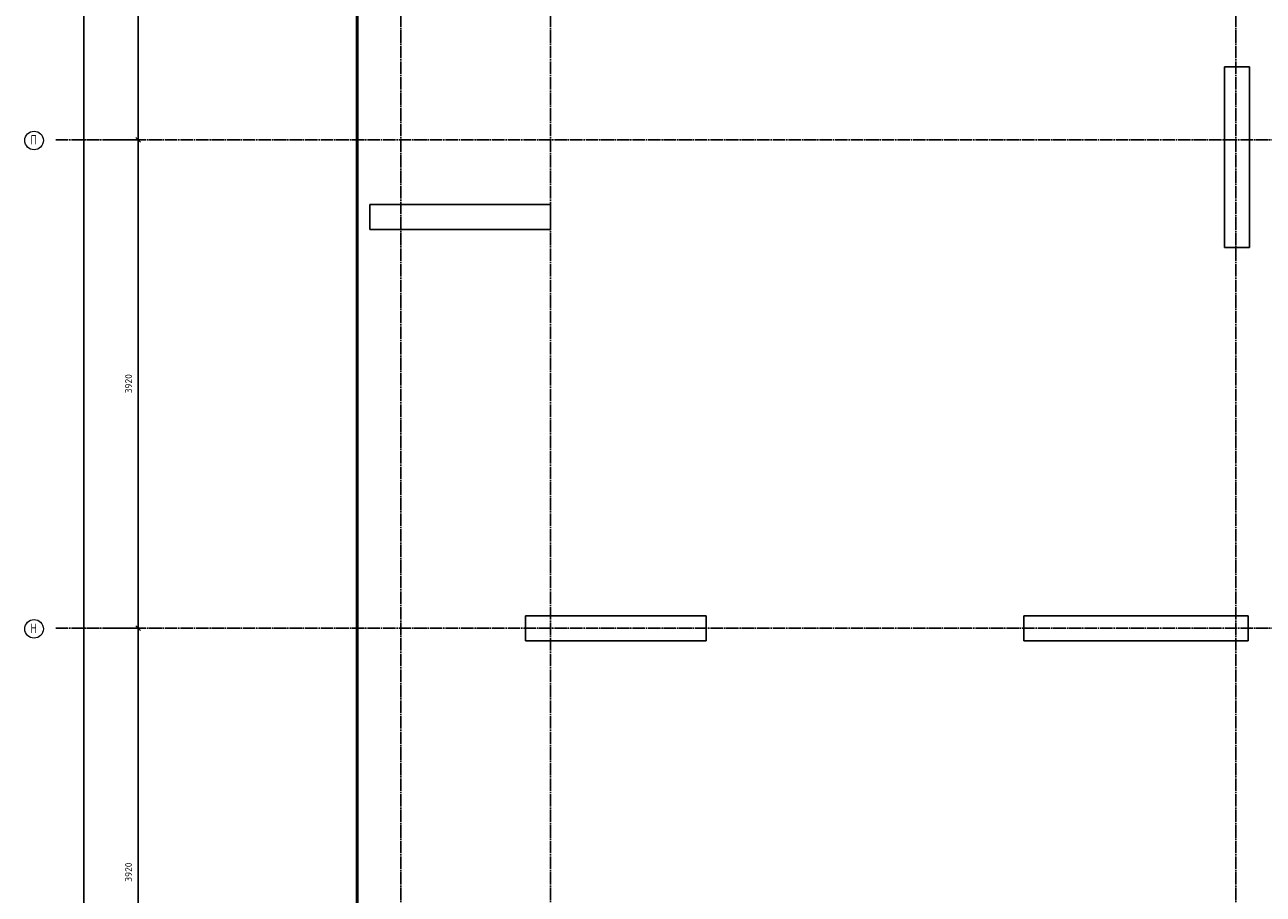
# Model space of a CAD drawing. Header units: millimetres. Extents: x -3026 to 47325, y -2839 to 55854.
# Tile 23 of 130: x -3019 to 6921, y 33485 to 40464. Entities that reach past the tile are written whole.
import ezdxf

# ---------------------------------------------------------------- set-up
doc = ezdxf.new("R2010")
doc.units = ezdxf.units.MM
doc.header["$PDMODE"] = 65
doc.linetypes.add('______11', pattern=[125, 100, -12.5, 0, -12.5])
doc.linetypes.add('______5', pattern=[275, 200, -25, 25, -25])
doc.layers.add('Standard', color=7, linetype='Continuous', lineweight=25)
doc.layers.add('Размерная линия_ общее', color=7, linetype='Continuous', lineweight=13)
doc.layers.add('Осевая линия_ общее', color=7, linetype='______5', lineweight=13, true_color=0xa0a0a0)
doc.styles.add('ISOCPEUR', font='ISOCPEUR')
doc.dimstyles.new('DIMSTYLE_3', dxfattribs={"dimtxt": 55, "dimasz": 62.5, "dimexe": 0, "dimexo": 0, "dimgap": 27.5, "dimtad": 2, "dimdec": 0, "dimrnd": 5, "dimzin": 12, "dimdsep": 46, "dimtxsty": 'ISOCPEUR', "dimblk1": 'ALL_ML_STRICH', "dimblk2": 'ALL_ML_STRICH', "dimsah": 1, "dimcen": 0, "dimclrd": 7, "dimclre": 256, "dimclrt": 7, "dimadec": 0, "dimazin": 0, "dimtfac": 1, "dimtdec": 0, "dimtix": 1, "dimtmove": 2, "dimatfit": 3, "dimfxl": 0, "dimtzin": 0, "dimlwd": 0, "dimlwe": -3, "dimarcsym": 0})

# ---------------------------------------------------------------- blocks, each defined once
blk = doc.blocks.new('ALL_ML_STRICH')
at = {"color": 0, "linetype": 'ByBlock', "lineweight": -2}
for p, q in [((-1, 0), (0.5, 0)), ((-0.3, -0.3), (0.3, 0.3)), ((0, -0.5), (0, 0.5))]:
    blk.add_line(p, q, dxfattribs=at)
blk = doc.blocks.new('*D239')
at = {"layer": 'DEFPOINTS', "color": 7, "linetype": 'Continuous', "lineweight": 13, "transparency": 33554687}
for p in [(-2417.8, 46490), (-2783, 0), (-2544.2, 0)]:
    blk.add_point(p, dxfattribs=at)
at = {"layer": 'Размерная линия_ общее', "color": 253, "linetype": 'Continuous', "lineweight": -2, "true_color": 0xa0a0a0, "transparency": 33554687}
for p, q in [((-2437.8, 46490), (-2544.2, 46490)), ((-2763, 0), (-2544.2, 0))]:
    blk.add_line(p, q, dxfattribs=at)
at = {"layer": 'Размерная линия_ общее', "color": 7, "linetype": 'Continuous', "lineweight": -2, "transparency": 33554687}
blk.add_line((-2544.2, 0), (-2544.2, 46490), dxfattribs=at)
at = {"layer": 'Размерная линия_ общее', "color": 7, "linetype": 'Continuous', "lineweight": 13, "transparency": 33554687, "xscale": 62.5, "yscale": 62.5, "zscale": 62.5}
for p, rotation in [((-2544.2, 46490), 90), ((-2544.2, 0), 270)]:
    blk.add_blockref('ALL_ML_STRICH', p, dxfattribs=dict(at, rotation=rotation))
at = {"layer": 'Размерная линия_ общее', "color": 7, "linetype": 'Continuous', "lineweight": 13, "transparency": 33554687, "insert": (-2621.7, 23242.2), "char_height": 55, "width": 275, "attachment_point": 5, "rotation": 90, "style": 'ISOCPEUR'}
blk.add_mtext('\\A1;{46490}', dxfattribs=at)
blk = doc.blocks.new('*D250')
at = {"layer": 'DEFPOINTS', "color": 7, "linetype": 'Continuous', "lineweight": 13, "transparency": 33554687}
for p in [(-2423.8, 35620), (-2423.8, 31700), (-2108.6, 31700)]:
    blk.add_point(p, dxfattribs=at)
at = {"layer": 'Размерная линия_ общее', "color": 253, "linetype": 'Continuous', "lineweight": -2, "true_color": 0xa0a0a0, "transparency": 33554687}
for p, q in [((-2323.8, 35620), (-2108.6, 35620)), ((-2323.8, 31700), (-2108.6, 31700))]:
    blk.add_line(p, q, dxfattribs=at)
at = {"layer": 'Размерная линия_ общее', "color": 7, "linetype": 'Continuous', "lineweight": -2, "transparency": 33554687}
blk.add_line((-2108.6, 31700), (-2108.6, 35620), dxfattribs=at)
at = {"layer": 'Размерная линия_ общее', "color": 7, "linetype": 'Continuous', "lineweight": 13, "transparency": 33554687, "xscale": 62.5, "yscale": 62.5, "zscale": 62.5}
for p, rotation in [((-2108.6, 35620), 90), ((-2108.6, 31700), 270)]:
    blk.add_blockref('ALL_ML_STRICH', p, dxfattribs=dict(at, rotation=rotation))
at = {"layer": 'Размерная линия_ общее', "color": 7, "linetype": 'Continuous', "lineweight": 13, "transparency": 33554687, "insert": (-2186.1, 33662.7), "char_height": 55, "width": 220, "attachment_point": 5, "rotation": 90, "style": 'ISOCPEUR'}
blk.add_mtext('\\A1;{3920}', dxfattribs=at)
blk = doc.blocks.new('*D251')
at = {"layer": 'DEFPOINTS', "color": 7, "linetype": 'Continuous', "lineweight": 13, "transparency": 33554687}
for p in [(-2423.8, 39540), (-2423.8, 35620), (-2108.6, 35620)]:
    blk.add_point(p, dxfattribs=at)
at = {"layer": 'Размерная линия_ общее', "color": 253, "linetype": 'Continuous', "lineweight": -2, "true_color": 0xa0a0a0, "transparency": 33554687}
for p, q in [((-2323.8, 39540), (-2108.6, 39540)), ((-2323.8, 35620), (-2108.6, 35620))]:
    blk.add_line(p, q, dxfattribs=at)
at = {"layer": 'Размерная линия_ общее', "color": 7, "linetype": 'Continuous', "lineweight": -2, "transparency": 33554687}
blk.add_line((-2108.6, 35620), (-2108.6, 39540), dxfattribs=at)
at = {"layer": 'Размерная линия_ общее', "color": 7, "linetype": 'Continuous', "lineweight": 13, "transparency": 33554687, "xscale": 62.5, "yscale": 62.5, "zscale": 62.5}
for p, rotation in [((-2108.6, 39540), 90), ((-2108.6, 35620), 270)]:
    blk.add_blockref('ALL_ML_STRICH', p, dxfattribs=dict(at, rotation=rotation))
at = {"layer": 'Размерная линия_ общее', "color": 7, "linetype": 'Continuous', "lineweight": 13, "transparency": 33554687, "insert": (-2186.1, 37582.7), "char_height": 55, "width": 220, "attachment_point": 5, "rotation": 90, "style": 'ISOCPEUR'}
blk.add_mtext('\\A1;{3920}', dxfattribs=at)
blk = doc.blocks.new('*D252')
at = {"layer": 'DEFPOINTS', "color": 7, "linetype": 'Continuous', "lineweight": 13, "transparency": 33554687}
for p in [(-2423.8, 42840), (-2423.8, 39540), (-2108.6, 39540)]:
    blk.add_point(p, dxfattribs=at)
at = {"layer": 'Размерная линия_ общее', "color": 253, "linetype": 'Continuous', "lineweight": -2, "true_color": 0xa0a0a0, "transparency": 33554687}
for p, q in [((-2323.8, 42840), (-2108.6, 42840)), ((-2323.8, 39540), (-2108.6, 39540))]:
    blk.add_line(p, q, dxfattribs=at)
at = {"layer": 'Размерная линия_ общее', "color": 7, "linetype": 'Continuous', "lineweight": -2, "transparency": 33554687}
blk.add_line((-2108.6, 39540), (-2108.6, 42840), dxfattribs=at)
at = {"layer": 'Размерная линия_ общее', "color": 7, "linetype": 'Continuous', "lineweight": 13, "transparency": 33554687, "xscale": 62.5, "yscale": 62.5, "zscale": 62.5}
for p, rotation in [((-2108.6, 42840), 90), ((-2108.6, 39540), 270)]:
    blk.add_blockref('ALL_ML_STRICH', p, dxfattribs=dict(at, rotation=rotation))
at = {"layer": 'Размерная линия_ общее', "color": 7, "linetype": 'Continuous', "lineweight": 13, "transparency": 33554687, "insert": (-2186.1, 41192.7), "char_height": 55, "width": 220, "attachment_point": 5, "rotation": 90, "style": 'ISOCPEUR'}
blk.add_mtext('\\A1;{3300}', dxfattribs=at)
blk = doc.blocks.new('СЛОЖНЫЙ_ОБЪЕКТ_0')
at = {"layer": 'Осевая линия_ общее', "color": 253, "linetype": '______11', "lineweight": -3, "true_color": 0xa0a0a0, "transparency": 33554687}
for p, q in [((0, -2590), (0, 47490)), ((1200, -2590), (1200, 47490)), ((6700, -2590), (6700, 47490)), ((-2770, 39540), (18570, 39540)), ((-2770, 35620), (18570, 35620))]:
    blk.add_line(p, q, dxfattribs=at)
at = {"layer": 'Осевая линия_ общее', "color": 7, "linetype": 'Continuous', "lineweight": 13, "transparency": 33554687}
for centre in [(-2944.1, 39535.1), (-2944.1, 35615.1)]:
    blk.add_circle(centre, 74.7, dxfattribs=at)
at = {"layer": 'Осевая линия_ общее', "color": 7, "linetype": 'Continuous', "lineweight": 13, "transparency": 33554687, "char_height": 75, "width": 89.958, "attachment_point": 7, "style": 'ISOCPEUR'}
for s, insert in [('\\W0.80;П', (-2974.1, 39502.5)), ('\\W0.80;Н', (-2974.1, 35582.5))]:
    blk.add_mtext(s, dxfattribs=dict(at, insert=insert))

msp = doc.modelspace()

# ---------------------------------------------------------------- linework, layer by layer
at = {"color": 7, "linetype": 'Continuous', "lineweight": 25, "transparency": 33554687}
for p, q in [((6610, 38675), (6610, 40125)), ((6610, 40125), (6810, 40125)), ((6810, 40125), (6810, 38675)), ((-250, 38820), (-250, 39020)), ((-250, 39020), (1200, 39020)), ((1200, 39020), (1200, 38820)), ((1200, 38820), (-250, 38820)), ((6810, 38675), (6610, 38675))]:
    msp.add_line(p, q, dxfattribs=at)
at = {"layer": 'Standard', "color": 7, "linetype": 'Continuous', "lineweight": 25, "transparency": 33554687}
for p, q in [((1000, 35520), (1000, 35720)), ((1000, 35720), (2450, 35720)), ((2450, 35720), (2450, 35520)), ((5000, 35520), (5000, 35720)), ((5000, 35720), (6800, 35720)), ((6800, 35720), (6800, 35520)), ((2450, 35520), (1000, 35520)), ((6800, 35520), (5000, 35520))]:
    msp.add_line(p, q, dxfattribs=at)
at = {"layer": 'Standard', "color": 7, "linetype": 'Continuous', "lineweight": 50, "transparency": 33554687}
msp.add_lwpolyline([(-350, -350.2), (25250, -350.2), (25250, 46690), (-350, 46690), (-350, -350.2)], dxfattribs=at)

# ---------------------------------------------------------------- block references
at = {"layer": 'Осевая линия_ общее', "color": 253, "linetype": '______11', "lineweight": -3, "true_color": 0xa0a0a0, "transparency": 33554687}
msp.add_blockref('СЛОЖНЫЙ_ОБЪЕКТ_0', (0, 0), dxfattribs=at)

# ---------------------------------------------------------------- dimensions: what is measured, and where the dimension line sits
at = {"layer": 'Размерная линия_ общее', "color": 7, "linetype": 'Continuous', "lineweight": 13, "transparency": 33554687}
for base, p1, p2, picture, middle in [((-2544.2, 46490), (-2763, 0), (-2437.8, 46490), '*D239', (-2621.7, 23242.2)), ((-2108.6, 42840), (-2323.8, 39540), (-2323.8, 42840), '*D252', (-2186.1, 41192.7)), ((-2108.6, 39540), (-2323.8, 35620), (-2323.8, 39540), '*D251', (-2186.1, 37582.7)), ((-2108.6, 35620), (-2323.8, 31700), (-2323.8, 35620), '*D250', (-2186.1, 33662.7))]:
    dim = msp.add_linear_dim(base=base, p1=p1, p2=p2, angle=90, dimstyle='DIMSTYLE_3', override={"dimpost": '<>', "dimclrd": 7, "dimclre": 253, "dimclrt": 7, "dimlwd": 0, "dimlwe": 65533}, dxfattribs=at)
    dim.commit()
    dim.dimension.update_dxf_attribs({"geometry": picture, "text_midpoint": middle, "dimtype": 160})

doc.saveas('drawing.dxf')
